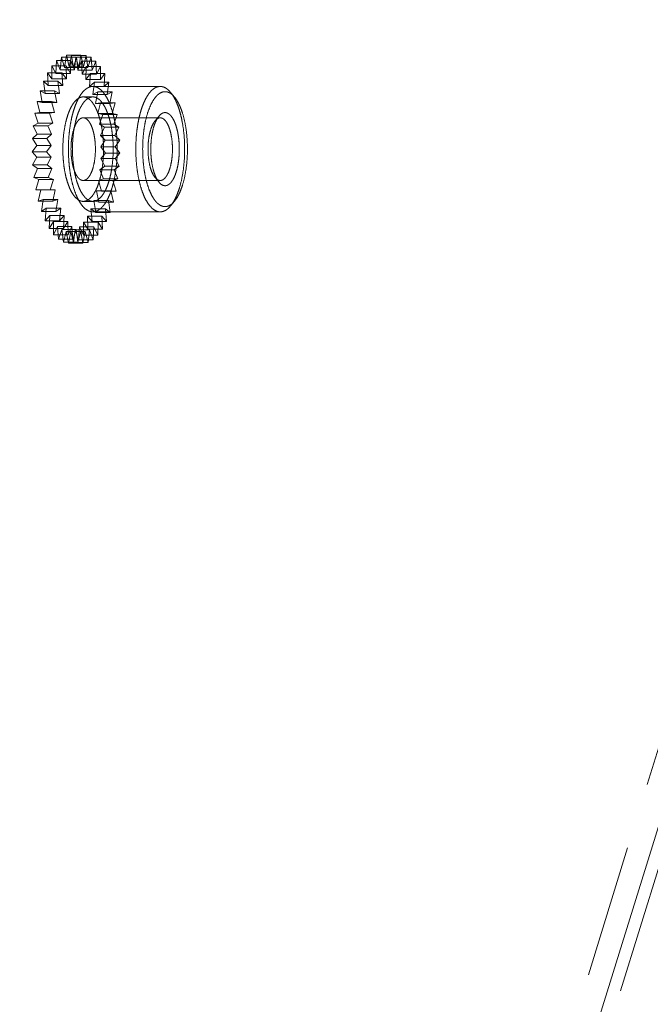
# Model space of a CAD drawing. Header units: millimetres. Extents: x 4065 to 8083, y -652 to 5416.
# Tile 144 of 256: x 5833 to 5857, y 3354 to 3392. Entities that reach past the tile are written whole.
import ezdxf

# ---------------------------------------------------------------- set-up
doc = ezdxf.new("R2010")
doc.units = ezdxf.units.MM
doc.header["$LTSCALE"] = 0.8
doc.linetypes.add('HIDDEN', pattern=[9.525, 6.35, -3.175])
doc.layers.get('0').update_dxf_attribs({"linetype": 'CONTINUOUS', "lineweight": 0})
doc.layers.add('3', color=5, linetype='HIDDEN', lineweight=0)

msp = doc.modelspace()

# ---------------------------------------------------------------- linework, layer by layer
msp.add_line((5924.335, 3578.686), (5787.084, 3134.54))
at = {"layer": '3'}
for p, q in [((5923.414, 3578.686), (5786.162, 3134.54)), ((5924.64, 3578.065), (5787.389, 3133.918)), ((5834.205, 3390.075), (5834.254, 3390.561)), ((5834.254, 3390.561), (5834.373, 3390.163)), ((5834.254, 3390.561), (5834.807, 3390.561)), ((5834.373, 3390.163), (5834.448, 3390.627)), ((5834.448, 3390.627), (5834.544, 3390.19)), ((5834.448, 3390.627), (5835, 3390.627)), ((5834.544, 3390.19), (5834.643, 3390.623)), ((5834.643, 3390.623), (5834.715, 3390.156)), ((5834.643, 3390.623), (5835.196, 3390.623)), ((5834.715, 3390.156), (5834.837, 3390.55)), ((5834.758, 3390.075), (5834.807, 3390.561)), ((5834.807, 3390.561), (5834.926, 3390.163)), ((5834.837, 3390.55), (5834.883, 3390.061)), ((5834.837, 3390.55), (5835.389, 3390.55)), ((5834.926, 3390.163), (5835, 3390.627)), ((5835, 3390.627), (5835.097, 3390.19)), ((5835.097, 3390.19), (5835.196, 3390.623)), ((5835.196, 3390.623), (5835.268, 3390.156)), ((5835.268, 3390.156), (5835.389, 3390.55)), ((5835.389, 3390.55), (5835.435, 3390.061)), ((5833.892, 3389.723), (5833.886, 3390.225)), ((5833.886, 3390.225), (5834.044, 3389.927)), ((5833.886, 3390.225), (5834.439, 3390.225)), ((5834.044, 3389.927), (5834.065, 3390.426)), ((5834.065, 3390.426), (5834.205, 3390.075)), ((5834.065, 3390.426), (5834.618, 3390.426)), ((5834.926, 3390.163), (5834.373, 3390.163)), ((5834.444, 3389.723), (5834.439, 3390.225)), ((5834.439, 3390.225), (5834.596, 3389.927)), ((5835.097, 3390.19), (5834.544, 3390.19)), ((5834.596, 3389.927), (5834.618, 3390.426)), ((5834.618, 3390.426), (5834.758, 3390.075)), ((5835.268, 3390.156), (5834.715, 3390.156)), ((5834.883, 3390.061), (5835.024, 3390.407)), ((5835.024, 3390.407), (5835.043, 3389.908)), ((5835.024, 3390.407), (5835.577, 3390.407)), ((5835.043, 3389.908), (5835.202, 3390.2)), ((5835.202, 3390.2), (5835.194, 3389.698)), ((5835.202, 3390.2), (5835.755, 3390.2)), ((5835.435, 3390.061), (5835.577, 3390.407)), ((5835.577, 3390.407), (5835.596, 3389.908)), ((5835.596, 3389.908), (5835.755, 3390.2)), ((5835.755, 3390.2), (5835.747, 3389.698)), ((5833.752, 3389.467), (5833.72, 3389.962)), ((5833.72, 3389.962), (5833.892, 3389.723)), ((5833.72, 3389.962), (5834.272, 3389.962)), ((5834.596, 3389.927), (5834.044, 3389.927)), ((5834.758, 3390.075), (5834.205, 3390.075)), ((5834.305, 3389.467), (5834.272, 3389.962)), ((5834.272, 3389.962), (5834.444, 3389.723)), ((5835.435, 3390.061), (5834.883, 3390.061)), ((5835.596, 3389.908), (5835.043, 3389.908)), ((5835.194, 3389.698), (5835.368, 3389.93)), ((5835.368, 3389.93), (5835.332, 3389.436)), ((5835.368, 3389.93), (5835.92, 3389.93)), ((5835.747, 3389.698), (5835.92, 3389.93)), ((5835.92, 3389.93), (5835.885, 3389.436)), ((5833.628, 3389.164), (5833.569, 3389.642)), ((5833.569, 3389.642), (5833.752, 3389.467)), ((5833.569, 3389.642), (5834.121, 3389.642)), ((5834.305, 3389.467), (5833.752, 3389.467)), ((5834.444, 3389.723), (5833.892, 3389.723)), ((5834.18, 3389.164), (5834.121, 3389.642)), ((5834.121, 3389.642), (5834.305, 3389.467)), ((5835.747, 3389.698), (5835.194, 3389.698)), ((5835.332, 3389.436), (5835.516, 3389.605)), ((5835.885, 3389.436), (5835.332, 3389.436)), ((5835.516, 3389.605), (5835.455, 3389.128)), ((5835.456, 3389.434), (5838.035, 3389.434)), ((5835.516, 3389.605), (5836.069, 3389.605)), ((5835.885, 3389.436), (5836.069, 3389.605)), ((5836.069, 3389.605), (5836.007, 3389.128)), ((5833.521, 3388.819), (5833.437, 3389.272)), ((5833.437, 3389.272), (5833.628, 3389.164)), ((5833.437, 3389.272), (5833.989, 3389.272)), ((5834.18, 3389.164), (5833.628, 3389.164)), ((5834.074, 3388.819), (5833.989, 3389.272)), ((5833.989, 3389.272), (5834.18, 3389.164)), ((5835.088, 3389.034), (5835.456, 3389.034)), ((5835.455, 3389.128), (5835.646, 3389.229)), ((5836.007, 3389.128), (5835.455, 3389.128)), ((5835.646, 3389.229), (5835.559, 3388.779)), ((5835.646, 3389.229), (5836.199, 3389.229)), ((5836.007, 3389.128), (5836.199, 3389.229)), ((5836.199, 3389.229), (5836.112, 3388.779)), ((5838.581, 3389.028), (5838.43, 3389.209)), ((5833.434, 3388.439), (5833.326, 3388.858)), ((5833.326, 3388.858), (5833.521, 3388.819)), ((5833.326, 3388.858), (5833.879, 3388.858)), ((5834.074, 3388.819), (5833.521, 3388.819)), ((5833.987, 3388.439), (5833.879, 3388.858)), ((5833.879, 3388.858), (5834.074, 3388.819)), ((5835.559, 3388.779), (5835.754, 3388.81)), ((5836.112, 3388.779), (5835.559, 3388.779)), ((5835.754, 3388.81), (5835.644, 3388.396)), ((5835.754, 3388.81), (5836.307, 3388.81)), ((5836.112, 3388.779), (5836.307, 3388.81)), ((5836.307, 3388.81), (5836.196, 3388.396)), ((5833.239, 3388.408), (5833.434, 3388.439)), ((5833.369, 3388.032), (5833.239, 3388.408)), ((5833.239, 3388.408), (5833.792, 3388.408)), ((5833.987, 3388.439), (5833.434, 3388.439)), ((5833.792, 3388.408), (5833.987, 3388.439)), ((5833.922, 3388.032), (5833.792, 3388.408)), ((5835.644, 3388.396), (5835.839, 3388.357)), ((5836.196, 3388.396), (5835.644, 3388.396)), ((5835.839, 3388.357), (5835.707, 3387.987)), ((5835.839, 3388.357), (5836.391, 3388.357)), ((5836.196, 3388.396), (5836.391, 3388.357)), ((5836.391, 3388.357), (5836.259, 3387.987)), ((5837.837, 3388.121), (5837.989, 3388.303)), ((5833.177, 3387.931), (5833.369, 3388.032)), ((5833.326, 3387.606), (5833.177, 3387.931)), ((5833.177, 3387.931), (5833.73, 3387.931)), ((5833.922, 3388.032), (5833.369, 3388.032)), ((5833.73, 3387.931), (5833.922, 3388.032)), ((5833.879, 3387.606), (5833.73, 3387.931)), ((5835.088, 3388.234), (5838.035, 3388.234)), ((5835.707, 3387.987), (5835.898, 3387.878)), ((5836.259, 3387.987), (5835.707, 3387.987)), ((5835.898, 3387.878), (5835.747, 3387.559)), ((5835.898, 3387.878), (5836.45, 3387.878)), ((5836.259, 3387.987), (5836.45, 3387.878)), ((5836.45, 3387.878), (5836.3, 3387.559)), ((5833.142, 3387.437), (5833.326, 3387.606)), ((5833.879, 3387.606), (5833.326, 3387.606)), ((5833.695, 3387.437), (5833.879, 3387.606)), ((5835.747, 3387.559), (5835.93, 3387.383)), ((5836.3, 3387.559), (5835.747, 3387.559)), ((5836.3, 3387.559), (5836.483, 3387.383)), ((5833.134, 3386.936), (5833.307, 3387.168)), ((5833.307, 3387.168), (5833.142, 3387.437)), ((5833.142, 3387.437), (5833.695, 3387.437)), ((5833.86, 3387.168), (5833.307, 3387.168)), ((5833.686, 3386.936), (5833.86, 3387.168)), ((5833.86, 3387.168), (5833.695, 3387.437)), ((5835.93, 3387.383), (5835.764, 3387.12)), ((5835.93, 3387.383), (5836.483, 3387.383)), ((5836.483, 3387.383), (5836.316, 3387.12)), ((5833.312, 3386.728), (5833.134, 3386.936)), ((5833.134, 3386.936), (5833.686, 3386.936)), ((5833.864, 3386.728), (5833.686, 3386.936)), ((5835.936, 3386.881), (5835.756, 3386.68)), ((5835.764, 3387.12), (5835.936, 3386.881)), ((5836.316, 3387.12), (5835.764, 3387.12)), ((5835.936, 3386.881), (5836.488, 3386.881)), ((5836.488, 3386.881), (5836.309, 3386.68)), ((5836.316, 3387.12), (5836.488, 3386.881)), ((5833.153, 3386.436), (5833.312, 3386.728)), ((5833.34, 3386.294), (5833.153, 3386.436)), ((5833.153, 3386.436), (5833.705, 3386.436)), ((5833.864, 3386.728), (5833.312, 3386.728)), ((5833.705, 3386.436), (5833.864, 3386.728)), ((5833.893, 3386.294), (5833.705, 3386.436)), ((5835.914, 3386.382), (5835.725, 3386.247)), ((5835.756, 3386.68), (5835.914, 3386.382)), ((5836.309, 3386.68), (5835.756, 3386.68)), ((5835.914, 3386.382), (5836.466, 3386.382)), ((5836.466, 3386.382), (5836.278, 3386.247)), ((5836.309, 3386.68), (5836.466, 3386.382)), ((5833.198, 3385.948), (5833.34, 3386.294)), ((5833.893, 3386.294), (5833.34, 3386.294)), ((5833.751, 3385.948), (5833.893, 3386.294)), ((5835.725, 3386.247), (5835.865, 3385.896)), ((5836.278, 3386.247), (5835.725, 3386.247)), ((5836.278, 3386.247), (5836.418, 3385.896)), ((5833.392, 3385.874), (5833.198, 3385.948)), ((5833.198, 3385.948), (5833.751, 3385.948)), ((5833.27, 3385.48), (5833.392, 3385.874)), ((5833.945, 3385.874), (5833.392, 3385.874)), ((5833.945, 3385.874), (5833.751, 3385.948)), ((5833.823, 3385.48), (5833.945, 3385.874)), ((5835.088, 3385.834), (5838.035, 3385.834)), ((5835.865, 3385.896), (5835.671, 3385.83)), ((5835.671, 3385.83), (5835.79, 3385.431)), ((5836.224, 3385.83), (5835.671, 3385.83)), ((5835.865, 3385.896), (5836.418, 3385.896)), ((5836.418, 3385.896), (5836.224, 3385.83)), ((5836.224, 3385.83), (5836.343, 3385.431)), ((5837.837, 3385.947), (5837.989, 3385.765)), ((5833.27, 3385.48), (5833.823, 3385.48)), ((5833.466, 3385.477), (5833.27, 3385.48)), ((5833.367, 3385.044), (5833.466, 3385.477)), ((5834.019, 3385.477), (5833.466, 3385.477)), ((5834.019, 3385.477), (5833.823, 3385.48)), ((5833.919, 3385.044), (5834.019, 3385.477)), ((5835.595, 3385.435), (5835.691, 3384.998)), ((5836.147, 3385.435), (5835.595, 3385.435)), ((5835.79, 3385.431), (5835.595, 3385.435)), ((5835.79, 3385.431), (5836.343, 3385.431)), ((5836.147, 3385.435), (5836.244, 3384.998)), ((5836.343, 3385.431), (5836.147, 3385.435)), ((5833.561, 3385.11), (5833.367, 3385.044)), ((5833.367, 3385.044), (5833.919, 3385.044)), ((5833.486, 3384.645), (5833.561, 3385.11)), ((5834.113, 3385.11), (5833.561, 3385.11)), ((5834.113, 3385.11), (5833.919, 3385.044)), ((5834.039, 3384.645), (5834.113, 3385.11)), ((5835.088, 3385.034), (5835.456, 3385.034)), ((5835.498, 3385.072), (5835.57, 3384.605)), ((5835.691, 3384.998), (5835.498, 3385.072)), ((5836.05, 3385.072), (5835.498, 3385.072)), ((5835.691, 3384.998), (5836.244, 3384.998)), ((5836.05, 3385.072), (5836.122, 3384.605)), ((5836.244, 3384.998), (5836.05, 3385.072)), ((5838.581, 3385.04), (5838.43, 3384.859)), ((5833.674, 3384.78), (5833.486, 3384.645)), ((5833.486, 3384.645), (5834.039, 3384.645)), ((5833.626, 3384.294), (5833.674, 3384.78)), ((5833.805, 3384.495), (5833.626, 3384.294)), ((5834.227, 3384.78), (5833.674, 3384.78)), ((5833.783, 3383.996), (5833.805, 3384.495)), ((5834.358, 3384.495), (5833.805, 3384.495)), ((5834.227, 3384.78), (5834.039, 3384.645)), ((5834.178, 3384.294), (5834.227, 3384.78)), ((5834.358, 3384.495), (5834.178, 3384.294)), ((5834.336, 3383.996), (5834.358, 3384.495)), ((5835.382, 3384.747), (5835.428, 3384.259)), ((5835.57, 3384.605), (5835.382, 3384.747)), ((5835.935, 3384.747), (5835.382, 3384.747)), ((5835.456, 3384.634), (5838.035, 3384.634)), ((5835.57, 3384.605), (5836.122, 3384.605)), ((5835.935, 3384.747), (5835.981, 3384.259)), ((5836.122, 3384.605), (5835.935, 3384.747)), ((5833.626, 3384.294), (5834.178, 3384.294)), ((5833.95, 3384.258), (5833.783, 3383.996)), ((5833.955, 3383.756), (5833.95, 3384.258)), ((5834.502, 3384.258), (5833.95, 3384.258)), ((5834.502, 3384.258), (5834.336, 3383.996)), ((5834.508, 3383.756), (5834.502, 3384.258)), ((5835.104, 3384.236), (5835.095, 3383.734)), ((5835.269, 3383.967), (5835.104, 3384.236)), ((5835.656, 3384.236), (5835.104, 3384.236)), ((5835.25, 3384.467), (5835.269, 3383.967)), ((5835.428, 3384.259), (5835.25, 3384.467)), ((5835.802, 3384.467), (5835.25, 3384.467)), ((5835.428, 3384.259), (5835.981, 3384.259)), ((5835.656, 3384.236), (5835.648, 3383.734)), ((5835.821, 3383.967), (5835.656, 3384.236)), ((5835.802, 3384.467), (5835.821, 3383.967)), ((5835.981, 3384.259), (5835.802, 3384.467)), ((5833.783, 3383.996), (5834.336, 3383.996)), ((5834.106, 3384.076), (5833.955, 3383.756)), ((5833.955, 3383.756), (5834.508, 3383.756)), ((5834.138, 3383.581), (5834.106, 3384.076)), ((5834.658, 3384.076), (5834.106, 3384.076)), ((5834.27, 3383.952), (5834.138, 3383.581)), ((5834.329, 3383.473), (5834.27, 3383.952)), ((5834.823, 3383.952), (5834.27, 3383.952)), ((5834.44, 3383.887), (5834.329, 3383.473)), ((5834.524, 3383.434), (5834.44, 3383.887)), ((5834.993, 3383.887), (5834.44, 3383.887)), ((5834.658, 3384.076), (5834.508, 3383.756)), ((5834.611, 3383.884), (5834.524, 3383.434)), ((5834.72, 3383.465), (5834.611, 3383.884)), ((5835.164, 3383.884), (5834.611, 3383.884)), ((5834.691, 3383.581), (5834.658, 3384.076)), ((5834.823, 3383.952), (5834.691, 3383.581)), ((5834.781, 3383.942), (5834.72, 3383.465)), ((5834.911, 3383.566), (5834.781, 3383.942)), ((5835.334, 3383.942), (5834.781, 3383.942)), ((5834.882, 3383.473), (5834.823, 3383.952)), ((5834.993, 3383.887), (5834.882, 3383.473)), ((5834.947, 3384.06), (5834.911, 3383.566)), ((5835.095, 3383.734), (5834.947, 3384.06)), ((5835.499, 3384.06), (5834.947, 3384.06)), ((5835.077, 3383.434), (5834.993, 3383.887)), ((5835.164, 3383.884), (5835.077, 3383.434)), ((5835.095, 3383.734), (5835.648, 3383.734)), ((5835.272, 3383.465), (5835.164, 3383.884)), ((5835.269, 3383.967), (5835.821, 3383.967)), ((5835.334, 3383.942), (5835.272, 3383.465)), ((5835.464, 3383.566), (5835.334, 3383.942)), ((5835.499, 3384.06), (5835.464, 3383.566)), ((5835.648, 3383.734), (5835.499, 3384.06)), ((5834.138, 3383.581), (5834.691, 3383.581)), ((5834.329, 3383.473), (5834.882, 3383.473)), ((5834.524, 3383.434), (5835.077, 3383.434)), ((5834.72, 3383.465), (5835.272, 3383.465)), ((5834.911, 3383.566), (5835.464, 3383.566))]:
    msp.add_line(p, q, dxfattribs=at)
for points, knots in [([(5834.724, 3388.526), (5834.745, 3388.594), (5834.789, 3388.723), (5834.867, 3388.903), (5834.952, 3389.061), (5835.043, 3389.193), (5835.14, 3389.298), (5835.242, 3389.375), (5835.347, 3389.423), (5835.421, 3389.434), (5835.456, 3389.434)], [0, 0, 0, 0, 0.172789, 0.331897, 0.476364, 0.605861, 0.720777, 0.822579, 0.914149, 1, 1, 1, 1]), ([(5835.456, 3389.434), (5835.478, 3389.434), (5835.522, 3389.43), (5835.612, 3389.405), (5835.725, 3389.341), (5835.848, 3389.222), (5835.962, 3389.061), (5836.066, 3388.862), (5836.159, 3388.628), (5836.238, 3388.363), (5836.302, 3388.073), (5836.35, 3387.762), (5836.391, 3387.326), (5836.396, 3386.882), (5836.365, 3386.442), (5836.324, 3386.125), (5836.267, 3385.825), (5836.216, 3385.633), (5836.188, 3385.542)], [0, 0, 0, 0, 0.015433, 0.03128, 0.065561, 0.105154, 0.151173, 0.203922, 0.263169, 0.328314, 0.398504, 0.472699, 0.549731, 0.707172, 0.78503, 0.860576, 0.932599, 1, 1, 1, 1]), ([(5837.303, 3388.526), (5837.324, 3388.594), (5837.368, 3388.723), (5837.446, 3388.903), (5837.531, 3389.061), (5837.622, 3389.193), (5837.719, 3389.298), (5837.82, 3389.375), (5837.926, 3389.423), (5838, 3389.434), (5838.035, 3389.434)], [0, 0, 0, 0, 0.172775, 0.331892, 0.476357, 0.605855, 0.720774, 0.822576, 0.914148, 1, 1, 1, 1]), ([(5838.035, 3389.434), (5838.069, 3389.434), (5838.14, 3389.424), (5838.243, 3389.379), (5838.342, 3389.306), (5838.401, 3389.244), (5838.43, 3389.209)], [0, 0, 0, 0, 0.219243, 0.452279, 0.710124, 1, 1, 1, 1]), ([(5834.478, 3388.277), (5834.495, 3388.334), (5834.532, 3388.442), (5834.597, 3388.592), (5834.667, 3388.723), (5834.743, 3388.833), (5834.824, 3388.921), (5834.909, 3388.985), (5834.997, 3389.025), (5835.058, 3389.034), (5835.088, 3389.034)], [0, 0, 0, 0, 0.172782, 0.331894, 0.476358, 0.605856, 0.720775, 0.822577, 0.914149, 1, 1, 1, 1]), ([(5834.846, 3388.277), (5834.863, 3388.334), (5834.9, 3388.442), (5834.965, 3388.592), (5835.036, 3388.723), (5835.112, 3388.833), (5835.192, 3388.921), (5835.277, 3388.985), (5835.365, 3389.025), (5835.427, 3389.034), (5835.456, 3389.034)], [0, 0, 0, 0, 0.172782, 0.331894, 0.476358, 0.605856, 0.720775, 0.822577, 0.914149, 1, 1, 1, 1]), ([(5835.088, 3389.034), (5835.106, 3389.034), (5835.143, 3389.031), (5835.218, 3389.01), (5835.311, 3388.957), (5835.414, 3388.857), (5835.509, 3388.723), (5835.596, 3388.558), (5835.673, 3388.363), (5835.739, 3388.142), (5835.792, 3387.9), (5835.832, 3387.641), (5835.867, 3387.278), (5835.872, 3386.818), (5835.828, 3386.367), (5835.763, 3386.026), (5835.721, 3385.867), (5835.698, 3385.791)], [0, 0, 0, 0, 0.015434, 0.031282, 0.065564, 0.105158, 0.151178, 0.203929, 0.263179, 0.328328, 0.398522, 0.472722, 0.549759, 0.707213, 0.860565, 0.932595, 1, 1, 1, 1]), ([(5835.456, 3389.034), (5835.474, 3389.034), (5835.511, 3389.031), (5835.586, 3389.01), (5835.68, 3388.957), (5835.782, 3388.857), (5835.878, 3388.723), (5835.964, 3388.558), (5836.042, 3388.363), (5836.107, 3388.142), (5836.161, 3387.9), (5836.201, 3387.641), (5836.235, 3387.278), (5836.24, 3386.818), (5836.197, 3386.367), (5836.132, 3386.026), (5836.09, 3385.867), (5836.066, 3385.791)], [0, 0, 0, 0, 0.015434, 0.031282, 0.065564, 0.105158, 0.151178, 0.203929, 0.263179, 0.328328, 0.398522, 0.472722, 0.549759, 0.707213, 0.860565, 0.932595, 1, 1, 1, 1]), ([(5837.548, 3388.402), (5837.576, 3388.492), (5837.636, 3388.66), (5837.733, 3388.853), (5837.819, 3388.982), (5837.883, 3389.06), (5837.95, 3389.125), (5838.019, 3389.176), (5838.09, 3389.212), (5838.163, 3389.232), (5838.236, 3389.236), (5838.309, 3389.225), (5838.38, 3389.197), (5838.451, 3389.155), (5838.519, 3389.098), (5838.561, 3389.052), (5838.581, 3389.028)], [0, 0, 0, 0, 0.182341, 0.34203, 0.412988, 0.47803, 0.537444, 0.591783, 0.641936, 0.689151, 0.735012, 0.781273, 0.829638, 0.88155, 0.938095, 1, 1, 1, 1]), ([(5838.43, 3389.209), (5838.464, 3389.168), (5838.529, 3389.077), (5838.615, 3388.923), (5838.693, 3388.744), (5838.764, 3388.544), (5838.825, 3388.326), (5838.895, 3388.006), (5838.953, 3387.578), (5838.977, 3387.048), (5838.956, 3386.518), (5838.889, 3386.013), (5838.814, 3385.692), (5838.767, 3385.542)], [0, 0, 0, 0, 0.041769, 0.08845, 0.139948, 0.19598, 0.256124, 0.319847, 0.455464, 0.597309, 0.739321, 0.875421, 1, 1, 1, 1]), ([(5838.581, 3389.028), (5838.612, 3388.991), (5838.672, 3388.907), (5838.751, 3388.765), (5838.823, 3388.602), (5838.912, 3388.349), (5838.998, 3387.993), (5839.061, 3387.533), (5839.083, 3387.047), (5839.063, 3386.561), (5839.002, 3386.099), (5838.933, 3385.804), (5838.89, 3385.666)], [0, 0, 0, 0, 0.041773, 0.088456, 0.139957, 0.195994, 0.319814, 0.455439, 0.597291, 0.739309, 0.875415, 1, 1, 1, 1]), ([(5834.478, 3388.277), (5834.454, 3388.201), (5834.412, 3388.042), (5834.347, 3387.701), (5834.303, 3387.25), (5834.309, 3386.791), (5834.343, 3386.427), (5834.383, 3386.168), (5834.436, 3385.926), (5834.502, 3385.706), (5834.579, 3385.51), (5834.666, 3385.345), (5834.761, 3385.211), (5834.864, 3385.111), (5834.957, 3385.058), (5835.032, 3385.037), (5835.069, 3385.034), (5835.088, 3385.034)], [0, 0, 0, 0, 0.067405, 0.139435, 0.292787, 0.450241, 0.527278, 0.601478, 0.671672, 0.736821, 0.796071, 0.848822, 0.894842, 0.934436, 0.968718, 0.984566, 1, 1, 1, 1]), ([(5834.724, 3388.526), (5834.696, 3388.435), (5834.645, 3388.243), (5834.588, 3387.943), (5834.547, 3387.626), (5834.516, 3387.186), (5834.521, 3386.742), (5834.562, 3386.306), (5834.61, 3385.995), (5834.674, 3385.705), (5834.753, 3385.44), (5834.846, 3385.206), (5834.95, 3385.007), (5835.064, 3384.846), (5835.187, 3384.727), (5835.3, 3384.663), (5835.39, 3384.638), (5835.434, 3384.634), (5835.456, 3384.634)], [0, 0, 0, 0, 0.067401, 0.139424, 0.21497, 0.292828, 0.450269, 0.527301, 0.601496, 0.671686, 0.736831, 0.796078, 0.848827, 0.894846, 0.934439, 0.96872, 0.984567, 1, 1, 1, 1]), ([(5834.846, 3388.277), (5834.822, 3388.201), (5834.78, 3388.042), (5834.715, 3387.701), (5834.672, 3387.25), (5834.677, 3386.791), (5834.711, 3386.427), (5834.751, 3386.168), (5834.805, 3385.926), (5834.87, 3385.706), (5834.948, 3385.51), (5835.034, 3385.345), (5835.13, 3385.211), (5835.232, 3385.111), (5835.326, 3385.058), (5835.401, 3385.037), (5835.438, 3385.034), (5835.456, 3385.034)], [0, 0, 0, 0, 0.067405, 0.139435, 0.292787, 0.450241, 0.527278, 0.601478, 0.671672, 0.736821, 0.796071, 0.848822, 0.894842, 0.934436, 0.968718, 0.984566, 1, 1, 1, 1]), ([(5838.035, 3384.634), (5838.013, 3384.634), (5837.969, 3384.638), (5837.879, 3384.663), (5837.766, 3384.727), (5837.643, 3384.846), (5837.529, 3385.007), (5837.425, 3385.206), (5837.332, 3385.44), (5837.253, 3385.705), (5837.189, 3385.995), (5837.141, 3386.306), (5837.1, 3386.742), (5837.095, 3387.186), (5837.126, 3387.626), (5837.167, 3387.943), (5837.224, 3388.243), (5837.275, 3388.435), (5837.303, 3388.526)], [0, 0, 0, 0, 0.015433, 0.03128, 0.065561, 0.105154, 0.151172, 0.203921, 0.263168, 0.328314, 0.398504, 0.4727, 0.549731, 0.707174, 0.785032, 0.860578, 0.932602, 1, 1, 1, 1]), ([(5838.581, 3385.04), (5838.561, 3385.016), (5838.519, 3384.97), (5838.45, 3384.913), (5838.38, 3384.87), (5838.308, 3384.843), (5838.235, 3384.832), (5838.162, 3384.836), (5838.089, 3384.857), (5838.018, 3384.893), (5837.949, 3384.944), (5837.882, 3385.009), (5837.817, 3385.088), (5837.732, 3385.217), (5837.635, 3385.411), (5837.539, 3385.679), (5837.462, 3385.985), (5837.405, 3386.319), (5837.37, 3386.673), (5837.359, 3387.037), (5837.37, 3387.401), (5837.406, 3387.754), (5837.463, 3388.088), (5837.517, 3388.301), (5837.548, 3388.402)], [0, 0, 0, 0, 0.022369, 0.042798, 0.06155, 0.079021, 0.095734, 0.112308, 0.129379, 0.14752, 0.167183, 0.188687, 0.212231, 0.237918, 0.295729, 0.361729, 0.434854, 0.513631, 0.596313, 0.680981, 0.765633, 0.848271, 0.926972, 1, 1, 1, 1]), ([(5837.913, 3388.193), (5837.919, 3388.203), (5837.942, 3388.241), (5837.968, 3388.278), (5837.989, 3388.303)], [0, 0, 0, 0, 0.265311, 1, 1, 1, 1]), ([(5837.989, 3388.303), (5838.014, 3388.333), (5838.066, 3388.385), (5838.146, 3388.426), (5838.209, 3388.435), (5838.256, 3388.433), (5838.302, 3388.42), (5838.347, 3388.397), (5838.391, 3388.364), (5838.451, 3388.306), (5838.52, 3388.209), (5838.591, 3388.067), (5838.652, 3387.896), (5838.701, 3387.702), (5838.737, 3387.489), (5838.76, 3387.264), (5838.767, 3387.032), (5838.759, 3386.801), (5838.737, 3386.576), (5838.701, 3386.363), (5838.666, 3386.228), (5838.646, 3386.164)], [0, 0, 0, 0, 0.042718, 0.078802, 0.095519, 0.112098, 0.129175, 0.147322, 0.166992, 0.188503, 0.237694, 0.295524, 0.361545, 0.434693, 0.513493, 0.596199, 0.680891, 0.765569, 0.848231, 0.926954, 1, 1, 1, 1]), ([(5835.088, 3388.234), (5835.07, 3388.234), (5835.033, 3388.228), (5834.98, 3388.205), (5834.929, 3388.166), (5834.881, 3388.113), (5834.835, 3388.047), (5834.776, 3387.937), (5834.742, 3387.845), (5834.722, 3387.78)], [0, 0, 0, 0, 0.085872, 0.177465, 0.279295, 0.394247, 0.523765, 0.668262, 1, 1, 1, 1]), ([(5835.454, 3386.288), (5835.483, 3386.383), (5835.527, 3386.586), (5835.558, 3386.904), (5835.554, 3387.233), (5835.522, 3387.5), (5835.478, 3387.699), (5835.439, 3387.831), (5835.393, 3387.948), (5835.341, 3388.048), (5835.283, 3388.128), (5835.222, 3388.188), (5835.156, 3388.225), (5835.11, 3388.234), (5835.088, 3388.234)], [0, 0, 0, 0, 0.139393, 0.292785, 0.450282, 0.601494, 0.671707, 0.736874, 0.796139, 0.848903, 0.894934, 0.934538, 0.968829, 1, 1, 1, 1]), ([(5837.669, 3387.78), (5837.69, 3387.847), (5837.725, 3387.942), (5837.787, 3388.054), (5837.82, 3388.101), (5837.837, 3388.121)], [0, 0, 0, 0, 0.549423, 0.787501, 1, 1, 1, 1]), ([(5837.913, 3385.875), (5837.879, 3385.934), (5837.819, 3386.069), (5837.752, 3386.294), (5837.704, 3386.549), (5837.676, 3386.824), (5837.671, 3387.108), (5837.688, 3387.389), (5837.726, 3387.655), (5837.768, 3387.825), (5837.792, 3387.904)], [0, 0, 0, 0, 0.098229, 0.212125, 0.338516, 0.473257, 0.611643, 0.748738, 0.879671, 1, 1, 1, 1]), ([(5837.792, 3387.904), (5837.808, 3387.957), (5837.843, 3388.056), (5837.889, 3388.15), (5837.913, 3388.193)], [0, 0, 0, 0, 0.529462, 1, 1, 1, 1]), ([(5837.837, 3388.121), (5837.843, 3388.129), (5837.866, 3388.155), (5837.893, 3388.178), (5837.913, 3388.193)], [0, 0, 0, 0, 0.268214, 1, 1, 1, 1]), ([(5837.913, 3388.193), (5837.932, 3388.206), (5837.971, 3388.226), (5838.014, 3388.234), (5838.035, 3388.234)], [0, 0, 0, 0, 0.521346, 1, 1, 1, 1]), ([(5838.035, 3388.234), (5838.057, 3388.234), (5838.104, 3388.225), (5838.169, 3388.188), (5838.231, 3388.128), (5838.288, 3388.048), (5838.34, 3387.948), (5838.386, 3387.831), (5838.426, 3387.699), (5838.47, 3387.5), (5838.502, 3387.233), (5838.505, 3386.904), (5838.475, 3386.586), (5838.43, 3386.382), (5838.401, 3386.288)], [0, 0, 0, 0, 0.031171, 0.065464, 0.10507, 0.151105, 0.203873, 0.26314, 0.328308, 0.398522, 0.549732, 0.707227, 0.860618, 1, 1, 1, 1]), ([(5834.722, 3387.78), (5834.692, 3387.686), (5834.648, 3387.482), (5834.617, 3387.164), (5834.621, 3386.835), (5834.653, 3386.568), (5834.697, 3386.369), (5834.736, 3386.237), (5834.783, 3386.12), (5834.835, 3386.02), (5834.892, 3385.94), (5834.953, 3385.88), (5835.019, 3385.843), (5835.066, 3385.834), (5835.088, 3385.834)], [0, 0, 0, 0, 0.139393, 0.292785, 0.450282, 0.601494, 0.671707, 0.736874, 0.796139, 0.848903, 0.894934, 0.934538, 0.968829, 1, 1, 1, 1]), ([(5837.837, 3385.947), (5837.821, 3385.967), (5837.788, 3386.012), (5837.728, 3386.121), (5837.665, 3386.285), (5837.61, 3386.511), (5837.576, 3386.762), (5837.564, 3387.027), (5837.575, 3387.292), (5837.608, 3387.544), (5837.646, 3387.705), (5837.669, 3387.78)], [0, 0, 0, 0, 0.041775, 0.088462, 0.195927, 0.319757, 0.455392, 0.597256, 0.739289, 0.875406, 1, 1, 1, 1]), ([(5835.088, 3385.834), (5835.105, 3385.834), (5835.142, 3385.84), (5835.195, 3385.863), (5835.246, 3385.902), (5835.294, 3385.955), (5835.34, 3386.021), (5835.399, 3386.131), (5835.433, 3386.223), (5835.454, 3386.288)], [0, 0, 0, 0, 0.085872, 0.177465, 0.279295, 0.394247, 0.523765, 0.668262, 1, 1, 1, 1]), ([(5838.646, 3386.164), (5838.628, 3386.106), (5838.59, 3385.999), (5838.519, 3385.857), (5838.45, 3385.761), (5838.39, 3385.703), (5838.346, 3385.671), (5838.301, 3385.648), (5838.255, 3385.635), (5838.209, 3385.633), (5838.145, 3385.643), (5838.066, 3385.684), (5838.014, 3385.735), (5837.989, 3385.765)], [0, 0, 0, 0, 0.182478, 0.342309, 0.478261, 0.537726, 0.592114, 0.642308, 0.689564, 0.735462, 0.781759, 0.881707, 1, 1, 1, 1]), ([(5838.401, 3386.288), (5838.381, 3386.223), (5838.346, 3386.131), (5838.287, 3386.021), (5838.241, 3385.955), (5838.193, 3385.902), (5838.142, 3385.863), (5838.089, 3385.839), (5838.053, 3385.834), (5838.035, 3385.834)], [0, 0, 0, 0, 0.331728, 0.476232, 0.605758, 0.720706, 0.822538, 0.91413, 1, 1, 1, 1]), ([(5835.088, 3385.034), (5835.117, 3385.034), (5835.178, 3385.043), (5835.266, 3385.083), (5835.351, 3385.147), (5835.432, 3385.235), (5835.508, 3385.345), (5835.579, 3385.476), (5835.643, 3385.626), (5835.68, 3385.734), (5835.698, 3385.791)], [0, 0, 0, 0, 0.085851, 0.177423, 0.279225, 0.394144, 0.523642, 0.668106, 0.827218, 1, 1, 1, 1]), ([(5835.456, 3385.034), (5835.485, 3385.034), (5835.547, 3385.043), (5835.635, 3385.083), (5835.72, 3385.147), (5835.8, 3385.235), (5835.876, 3385.345), (5835.947, 3385.476), (5836.012, 3385.626), (5836.049, 3385.734), (5836.066, 3385.791)], [0, 0, 0, 0, 0.085851, 0.177423, 0.279225, 0.394144, 0.523642, 0.668106, 0.827218, 1, 1, 1, 1]), ([(5837.913, 3385.875), (5837.907, 3385.88), (5837.879, 3385.901), (5837.854, 3385.926), (5837.837, 3385.947)], [0, 0, 0, 0, 0.233081, 1, 1, 1, 1]), ([(5838.035, 3385.834), (5838.014, 3385.834), (5837.971, 3385.842), (5837.932, 3385.863), (5837.913, 3385.875)], [0, 0, 0, 0, 0.47859, 1, 1, 1, 1]), ([(5837.989, 3385.765), (5837.982, 3385.773), (5837.954, 3385.808), (5837.93, 3385.846), (5837.913, 3385.875)], [0, 0, 0, 0, 0.23499, 1, 1, 1, 1]), ([(5838.89, 3385.666), (5838.87, 3385.602), (5838.829, 3385.481), (5838.755, 3385.311), (5838.675, 3385.165), (5838.613, 3385.079), (5838.581, 3385.04)], [0, 0, 0, 0, 0.286511, 0.549606, 0.787594, 1, 1, 1, 1]), ([(5835.456, 3384.634), (5835.491, 3384.634), (5835.565, 3384.645), (5835.671, 3384.693), (5835.772, 3384.77), (5835.869, 3384.875), (5835.96, 3385.007), (5836.045, 3385.165), (5836.123, 3385.345), (5836.167, 3385.474), (5836.188, 3385.542)], [0, 0, 0, 0, 0.085851, 0.177421, 0.279223, 0.394139, 0.523636, 0.668103, 0.827211, 1, 1, 1, 1]), ([(5838.767, 3385.542), (5838.745, 3385.472), (5838.7, 3385.339), (5838.62, 3385.155), (5838.532, 3384.995), (5838.465, 3384.901), (5838.43, 3384.859)], [0, 0, 0, 0, 0.286519, 0.549613, 0.787597, 1, 1, 1, 1]), ([(5838.43, 3384.859), (5838.401, 3384.824), (5838.342, 3384.762), (5838.243, 3384.689), (5838.14, 3384.644), (5838.069, 3384.634), (5838.035, 3384.634)], [0, 0, 0, 0, 0.289879, 0.547724, 0.780759, 1, 1, 1, 1])]:
    msp.add_open_spline(points, degree=3, knots=knots, dxfattribs=at)

doc.saveas('drawing.dxf')
